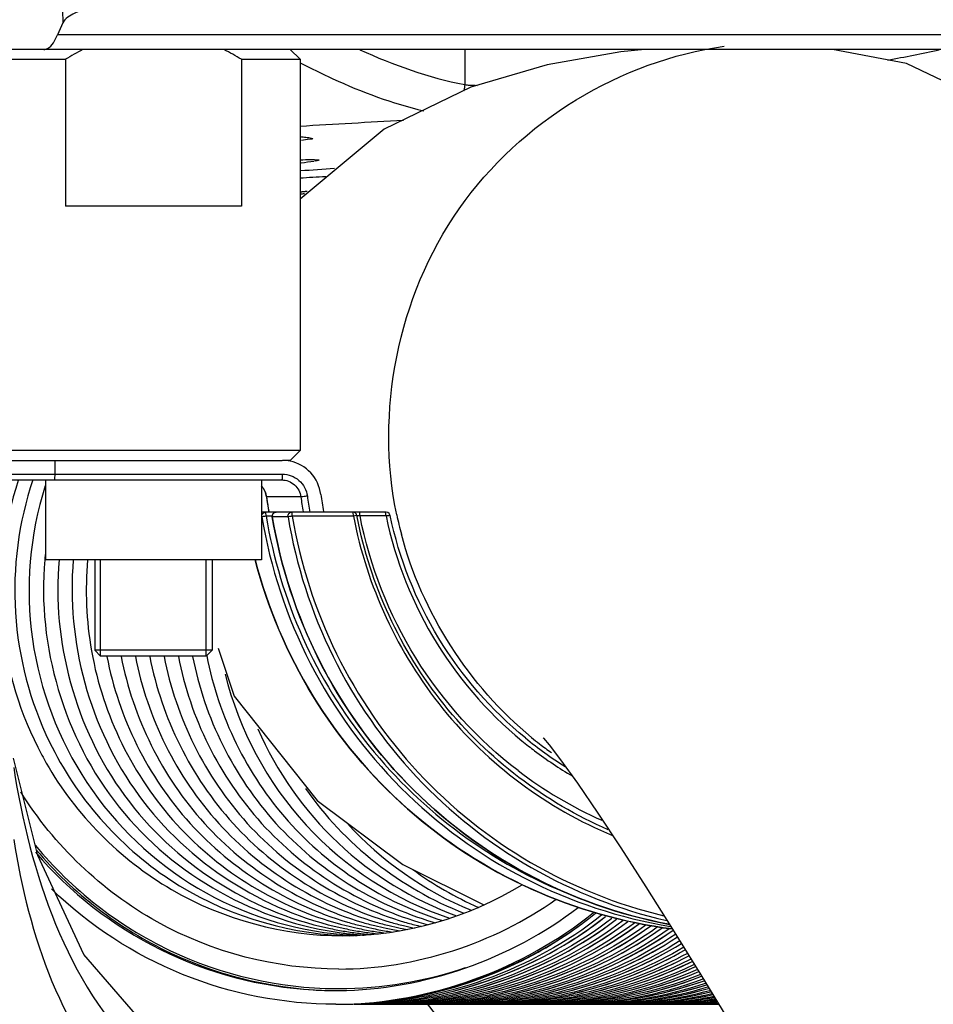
# Model space of a CAD drawing. Header units: millimetres. Extents: x 0 to 12486, y 0 to 8400.
# Tile 36 of 111: x 6519 to 6566, y 1746 to 1796. Entities that reach past the tile are written whole.
import ezdxf

# ---------------------------------------------------------------- set-up
doc = ezdxf.new("R2010")
doc.units = ezdxf.units.MM
doc.header["$LTSCALE"] = 653.4
doc.layers.get('0').update_dxf_attribs({"linetype": 'CONTINUOUS'})
for name, color, linetype in [('03__ASM_ALL_CURVES', 7, 'CONTINUOUS'), ('304103000240DXF_CONTINUOUS_LINE', 7, 'CONTINUOUS'), ('304104000155DXF_CONTINUOUS_LINE', 7, 'CONTINUOUS'), ('304105000138DXF_CONTINUOUS_LINE', 7, 'CONTINUOUS'), ('304105000438DXF_CONTINUOUS_LINE', 7, 'CONTINUOUS'), ('304106000022DXF_CONTINUOUS_LINE', 7, 'CONTINUOUS'), ('304109000079DXF_CONTINUOUS_LINE', 7, 'CONTINUOUS'), ('DRW0004_DXF_DIMENSION', 7, 'CONTINUOUS'), ('R25-1800XIANDXF_CONTINUOUS_LINE', 7, 'CONTINUOUS')]:
    doc.layers.add(name, color=color, linetype=linetype)
doc.styles.get("Standard").update_dxf_attribs({"font": 'txt', "width": 0.7})
doc.dimstyles.new('DIMSTYLE_1', dxfattribs={"dimtxt": 100, "dimasz": 60, "dimexe": 1.5, "dimexo": 0, "dimgap": 2.5, "dimtad": 0, "dimtih": 1, "dimtoh": 1, "dimdec": 1, "dimdsep": 46, "dimtxsty": 'Standard', "dimblk": '_FILLED', "dimblk1": '_FILLED', "dimblk2": '_FILLED', "dimcen": 0.09, "dimclrt": 5, "dimazin": 2, "dimtp": 0.5, "dimtm": 0.5, "dimtfac": 1, "dimtdec": 65535, "dimtofl": 0, "dimtmove": 0, "dimatfit": 3, "dimldrblk": '_FILLED', "dimfxl": 0, "dimtolj": 1, "dimarcsym": 0})

# ---------------------------------------------------------------- blocks, each defined once
blk = doc.blocks.new('*D1')
at = {"layer": 'DRW0004_DXF_DIMENSION', "color": 2, "linetype": 'Continuous'}
for start, end in [(285.876118, 360), (193, 267.297394)]:
    blk.add_arc((6436.31, 1986.422), 862.669, start, end, dxfattribs=at)
for points in [[(7303.889, 1926.215), (7298.979, 1986.422), (7289.897, 1926.702)], [(5618.035, 1736.217), (5595.752, 1792.364), (5604.512, 1732.595)]]:
    blk.add_solid(points, dxfattribs=at)
at = {"layer": 'DRW0004_DXF_DIMENSION', "color": 5, "linetype": 'Continuous', "insert": (6533.967, 1179.298), "char_height": 100, "width": 276.66667, "attachment_point": 2, "line_spacing_factor": 0.9}
blk.add_mtext('167\\fgdt;{\\fgdt;~}', dxfattribs=at)
blk = doc.blocks.new('_FILLED')
at = {"color": 0, "linetype": 'ByBlock'}
blk.add_solid([(0, 0), (-1, 0.11667), (-1, -0.11667)], dxfattribs=at)

msp = doc.modelspace()

# ---------------------------------------------------------------- linework, layer by layer
at = {"color": 2, "linetype": 'Continuous'}
for radius in [489.216, 316]:
    msp.add_circle((6436.31, 1986.422), radius, dxfattribs=at)
at = {"layer": '03__ASM_ALL_CURVES', "color": 4, "linetype": 'Continuous'}
for radius in [489.216, 316]:
    msp.add_circle((6436.31, 1986.422), radius, dxfattribs=at)
at = {"layer": '304103000240DXF_CONTINUOUS_LINE', "color": 9, "linetype": 'Continuous'}
msp.add_line((6541.587, 1794.422), (6541.587, 1792.633), dxfattribs=at)
at = {"layer": '304103000240DXF_CONTINUOUS_LINE', "color": 7, "linetype": 'Continuous'}
for p, q in [((6533.757, 1789.9), (6533.828, 1789.878)), ((6519.77, 1753.219), (6518.515, 1758.199))]:
    msp.add_line(p, q, dxfattribs=at)
msp.add_lwpolyline([(6527.65, 1743.22), (6525.081, 1744.736), (6522.111, 1748.172), (6519.77, 1753.219)], dxfattribs=at)
at = {"layer": '304103000240DXF_CONTINUOUS_LINE', "color": 9, "linetype": 'Continuous'}
for centre, radius, start, end in [((6489.376, 2167.857), 381.201, 281.16928, 281.57314), ((6469.173, 2928.669), 1139.956, 273.218276, 273.484118), ((6632.27, 2070.493), 351.563, 247.16235, 252.3804)]:
    msp.add_arc(centre, radius, start, end, dxfattribs=at)
at = {"layer": '304103000240DXF_CONTINUOUS_LINE', "color": 7, "linetype": 'Continuous'}
for centre, radius, start, end in [((6519.556, 1893.426), 105.684, 277.43211, 277.79484), ((6520.426, 1990.251), 202.418, 273.61707, 274.1092)]:
    msp.add_arc(centre, radius, start, end, dxfattribs=at)
at = {"layer": '304103000240DXF_CONTINUOUS_LINE', "color": 9, "linetype": 'Continuous'}
for points in [[(6536.225, 1794.411), (6537.941, 1793.634), (6539.737, 1792.984), (6541.587, 1792.633)], [(6518.528, 1757.72), (6519.354, 1752.383), (6521.222, 1746.658), (6525.12, 1742.921)]]:
    msp.add_open_spline(points, degree=3, dxfattribs=at)
for points, knots in [([(6533.176, 1793.743), (6533.725, 1793.459), (6535.756, 1792.466), (6537.892, 1791.666), (6539.491, 1791.291)], [0, 0, 0, 0, 0.273716, 1, 1, 1, 1]), ([(6541.587, 1792.633), (6541.587, 1792.576), (6541.576, 1792.459), (6541.548, 1792.345), (6541.53, 1792.289)], [0, 0, 0, 0, 0.492707, 1, 1, 1, 1]), ([(6541.587, 1792.633), (6541.666, 1792.614), (6541.878, 1792.598), (6542.09, 1792.593), (6542.221, 1792.592)], [0, 0, 0, 0, 0.380793, 1, 1, 1, 1]), ([(6518.528, 1754.036), (6519.292, 1749.189), (6521.561, 1742.316), (6527.074, 1738.45), (6528.581, 1737.784)], [0, 0, 0, 0, 0.748608, 1, 1, 1, 1]), ([(6514.943, 1752.209), (6515.782, 1747.138), (6518.386, 1739.978), (6524.262, 1736.095), (6525.854, 1735.423)], [0, 0, 0, 0, 0.748365, 1, 1, 1, 1])]:
    msp.add_open_spline(points, degree=3, knots=knots, dxfattribs=at)
at = {"layer": '304103000240DXF_CONTINUOUS_LINE', "color": 7, "linetype": 'Continuous'}
for points, knots in [([(6533.177, 1789.972), (6533.275, 1789.96), (6533.468, 1789.936), (6533.661, 1789.912), (6533.757, 1789.9)], [0, 0, 0, 0, 0.502992, 1, 1, 1, 1]), ([(6533.828, 1789.878), (6533.827, 1789.827), (6533.522, 1789.848), (6533.39, 1789.789), (6533.244, 1789.772)], [0, 0, 0, 0, 0.259757, 1, 1, 1, 1]), ([(6533.172, 1788.789), (6533.361, 1788.792), (6533.657, 1788.795), (6533.954, 1788.795), (6534.06, 1788.786)], [0, 0, 0, 0, 0.639118, 1, 1, 1, 1]), ([(6534.063, 1788.745), (6534.043, 1788.742), (6533.998, 1788.734), (6533.952, 1788.727), (6533.926, 1788.724)], [0, 0, 0, 0, 0.435234, 1, 1, 1, 1]), ([(6534.06, 1788.786), (6534.078, 1788.784), (6534.097, 1788.781), (6534.133, 1788.776), (6534.133, 1788.769)], [0, 0, 0, 0, 0.73071, 1, 1, 1, 1]), ([(6534.117, 1788.759), (6534.11, 1788.756), (6534.092, 1788.751), (6534.074, 1788.748), (6534.063, 1788.745)], [0, 0, 0, 0, 0.415519, 1, 1, 1, 1]), ([(6534.133, 1788.769), (6534.133, 1788.767), (6534.127, 1788.762), (6534.121, 1788.76), (6534.117, 1788.759)], [0, 0, 0, 0, 0.329219, 1, 1, 1, 1])]:
    msp.add_open_spline(points, degree=3, knots=knots, dxfattribs=at)
at = {"layer": '304104000155DXF_CONTINUOUS_LINE', "color": 7, "linetype": 'Continuous'}
for p, q in [((6532.671, 1794.422), (6533.171, 1793.922)), ((6518.171, 1793.922), (6521.171, 1793.922)), ((6521.171, 1793.922), (6521.171, 1786.422)), ((6530.171, 1793.922), (6533.171, 1793.922)), ((6530.171, 1793.922), (6530.171, 1786.422)), ((6533.171, 1793.922), (6533.171, 1773.922)), ((6530.171, 1786.422), (6521.171, 1786.422)), ((6533.171, 1773.922), (6518.171, 1773.922)), ((6532.671, 1773.422), (6533.171, 1773.922)), ((6532.671, 1773.422), (6532.326, 1773.422)), ((6522.671, 1768.342), (6522.671, 1763.722)), ((6528.671, 1768.342), (6528.671, 1763.722)), ((6528.671, 1763.722), (6522.671, 1763.722)), ((6522.971, 1763.422), (6522.671, 1763.722)), ((6528.371, 1763.422), (6528.671, 1763.722)), ((6528.371, 1763.422), (6522.971, 1763.422))]:
    msp.add_line(p, q, dxfattribs=at)
at = {"layer": '304104000155DXF_CONTINUOUS_LINE', "color": 2, "linetype": 'Continuous'}
for p, q in [((6522.971, 1763.422), (6522.971, 1768.342)), ((6528.371, 1763.422), (6528.371, 1768.342))]:
    msp.add_line(p, q, dxfattribs=at)
at = {"layer": '304104000155DXF_CONTINUOUS_LINE', "color": 7, "linetype": 'Continuous'}
for points in [[(6522.065, 1794.422), (6521.762, 1794.265), (6521.464, 1794.098), (6521.171, 1793.922)], [(6530.171, 1793.922), (6529.878, 1794.098), (6529.58, 1794.265), (6529.277, 1794.422)]]:
    msp.add_open_spline(points, degree=3, dxfattribs=at)
at = {"layer": '304105000138DXF_CONTINUOUS_LINE', "color": 7, "linetype": 'Continuous'}
for p, q in [((6517.046, 1773.422), (6532.263, 1773.422)), ((6517.345, 1772.422), (6532.227, 1772.422)), ((6520.146, 1772.422), (6520.146, 1768.342)), ((6531.196, 1772.422), (6531.196, 1768.342)), ((6531.57, 1770.765), (6531.564, 1770.805)), ((6531.614, 1770.772), (6531.606, 1770.812)), ((6534.364, 1770.803), (6534.371, 1770.764)), ((6534.407, 1770.811), (6534.415, 1770.772)), ((6531.196, 1768.342), (6520.146, 1768.342))]:
    msp.add_line(p, q, dxfattribs=at)
at = {"layer": '304105000138DXF_CONTINUOUS_LINE', "color": 9, "linetype": 'Continuous'}
for p, q in [((6520.63, 1773.422), (6520.63, 1772.722)), ((6517.045, 1772.722), (6532.263, 1772.722)), ((6531.454, 1771.554), (6531.456, 1771.553)), ((6533.211, 1771.553), (6531.456, 1771.553))]:
    msp.add_line(p, q, dxfattribs=at)
at = {"layer": '304105000138DXF_CONTINUOUS_LINE', "color": 7, "linetype": 'Continuous'}
for centre, radius, start, end in [((6532.263, 1771.443), 1.978, 78.2164, 89.9742), ((6555.874, 1774.766), 24.631, 187.4938, 189.2532), ((6557.67, 1774.768), 23.64, 187.494, 189.6544)]:
    msp.add_arc(centre, radius, start, end, dxfattribs=at)
at = {"layer": '304105000138DXF_CONTINUOUS_LINE', "color": 9, "linetype": 'Continuous'}
for centre, radius, start, end in [((6555.881, 1774.766), 24.636, 187.4933, 187.7076), ((6557.661, 1774.769), 24.661, 187.4936, 189.2636), ((6557.697, 1774.77), 24.362, 187.4937, 189.4557), ((6555.909, 1774.77), 24.664, 187.7078, 189.2523)]:
    msp.add_arc(centre, radius, start, end, dxfattribs=at)
at = {"layer": '304105000138DXF_CONTINUOUS_LINE', "color": 7, "linetype": 'Continuous'}
msp.add_open_spline([(6534.231, 1771.685), (6534.179, 1772.086), (6533.817, 1772.873), (6533.061, 1773.298), (6532.667, 1773.38)], degree=3, knots=[0, 0, 0, 0, 0.501066, 1, 1, 1, 1], dxfattribs=at)
at = {"layer": '304105000138DXF_CONTINUOUS_LINE', "color": 9, "linetype": 'Continuous'}
for points, knots in [([(6520.63, 1772.722), (6520.63, 1772.651), (6520.611, 1772.581), (6520.624, 1772.422), (6520.593, 1772.422)], [0, 0, 0, 0, 0.698704, 1, 1, 1, 1]), ([(6532.263, 1772.722), (6532.263, 1772.651), (6532.245, 1772.581), (6532.257, 1772.422), (6532.227, 1772.422)], [0, 0, 0, 0, 0.698704, 1, 1, 1, 1]), ([(6532.263, 1772.722), (6532.567, 1772.722), (6533.195, 1772.489), (6533.503, 1771.895), (6533.543, 1771.593)], [0, 0, 0, 0, 0.498776, 1, 1, 1, 1]), ([(6532.227, 1772.422), (6532.46, 1772.422), (6532.944, 1772.243), (6533.18, 1771.786), (6533.211, 1771.553)], [0, 0, 0, 0, 0.498777, 1, 1, 1, 1]), ([(6533.543, 1771.593), (6533.504, 1771.588), (6533.393, 1771.575), (6533.283, 1771.553), (6533.211, 1771.553)], [0, 0, 0, 0, 0.349378, 1, 1, 1, 1])]:
    msp.add_open_spline(points, degree=3, knots=knots, dxfattribs=at)
msp.add_open_spline([(6531.456, 1771.553), (6531.43, 1771.753), (6531.336, 1771.953), (6531.2, 1772.102)], degree=3, dxfattribs=at)
at = {"layer": '304105000138DXF_CONTINUOUS_LINE', "color": 7, "linetype": 'Continuous'}
msp.add_open_spline([(6531.2, 1772.1), (6531.335, 1771.952), (6531.427, 1771.753), (6531.454, 1771.554)], degree=3, dxfattribs=at)
at = {"layer": '304105000438DXF_CONTINUOUS_LINE', "color": 9, "linetype": 'Continuous'}
for p, q in [((6520.983, 1797.716), (6521.046, 1795.784)), ((6600.171, 1795.172), (6520.767, 1795.172))]:
    msp.add_line(p, q, dxfattribs=at)
at = {"layer": '304105000438DXF_CONTINUOUS_LINE', "color": 7, "linetype": 'Continuous'}
for p, q in [((6521.046, 1795.784), (6520.767, 1795.172)), ((6599.477, 1794.422), (6515.84, 1794.422))]:
    msp.add_line(p, q, dxfattribs=at)
for points, knots in [([(6526.597, 1797.078), (6525.948, 1797.078), (6524.716, 1797.018), (6523.036, 1796.762), (6521.827, 1796.407), (6521.154, 1796.021), (6521.046, 1795.784)], [0, 0, 0, 0, 0.334372, 0.636716, 0.865955, 1, 1, 1, 1]), ([(6520.073, 1794.422), (6520.134, 1794.422), (6520.483, 1794.537), (6520.647, 1794.907), (6520.767, 1795.172)], [0, 0, 0, 0, 0.17214, 1, 1, 1, 1])]:
    msp.add_open_spline(points, degree=3, knots=knots, dxfattribs=at)
at = {"layer": '304106000022DXF_CONTINUOUS_LINE', "color": 7, "linetype": 'Continuous'}
for p, q in [((6537.578, 1770.772), (6531.196, 1770.772)), ((6549.194, 1745.649), (6549.209, 1745.64))]:
    msp.add_line(p, q, dxfattribs=at)
at = {"layer": '304106000022DXF_CONTINUOUS_LINE', "color": 9, "linetype": 'Continuous'}
for p, q in [((6531.748, 1770.572), (6531.433, 1770.572)), ((6531.749, 1770.539), (6531.748, 1770.539)), ((6532.554, 1770.539), (6531.749, 1770.539)), ((6535.9, 1770.572), (6532.774, 1770.572)), ((6536.104, 1770.589), (6536.075, 1770.591)), ((6536.236, 1770.579), (6536.104, 1770.589)), ((6537.564, 1770.579), (6536.236, 1770.579))]:
    msp.add_line(p, q, dxfattribs=at)
at = {"layer": '304106000022DXF_CONTINUOUS_LINE', "color": 7, "linetype": 'Continuous'}
msp.add_lwpolyline([(6537.774, 1770.613), (6537.765, 1770.642), (6537.723, 1770.71), (6537.657, 1770.756), (6537.578, 1770.772)], dxfattribs=at)
at = {"layer": '304106000022DXF_CONTINUOUS_LINE', "color": 9, "linetype": 'Continuous'}
for centre, radius, start, end in [((6531.409, 1770.578), 0.194, 90.0124, 94.9955), ((6557.282, 1774.608), 20.096, 231.7971, 232.8948), ((6557.287, 1774.615), 20.105, 232.8955, 239.5118), ((6557.332, 1774.629), 21.462, 232.6665, 245.9908)]:
    msp.add_arc(centre, radius, start, end, dxfattribs=at)
at = {"layer": '304106000022DXF_CONTINUOUS_LINE', "color": 7, "linetype": 'Continuous'}
for centre, radius, start, end in [((6531.945, 1770.572), 0.2, 90, 189.4859), ((6535.876, 1770.572), 0.2, 10.8261, 90), ((6557.774, 1774.759), 22.095, 190.8261, 191.0087), ((6557.261, 1774.627), 19.873, 230.7707, 237.9697)]:
    msp.add_arc(centre, radius, start, end, dxfattribs=at)
at = {"layer": '304106000022DXF_CONTINUOUS_LINE', "color": 9, "linetype": 'Continuous'}
for points, knots in [([(6531.213, 1770.539), (6531.204, 1770.591), (6531.232, 1770.709), (6531.339, 1770.767), (6531.392, 1770.771)], [0, 0, 0, 0, 0.501176, 1, 1, 1, 1]), ([(6531.433, 1770.572), (6531.408, 1770.568), (6531.334, 1770.557), (6531.261, 1770.539), (6531.213, 1770.539)], [0, 0, 0, 0, 0.349515, 1, 1, 1, 1]), ([(6531.213, 1770.539), (6531.646, 1767.946), (6533.325, 1762.866), (6538.03, 1756.405), (6544.468, 1751.694), (6549.531, 1750.025), (6552.11, 1749.602)], [0, 0, 0, 0, 0.250751, 0.501036, 0.750749, 1, 1, 1, 1]), ([(6531.433, 1770.572), (6531.433, 1770.619), (6531.421, 1770.666), (6531.429, 1770.772), (6531.409, 1770.772)], [0, 0, 0, 0, 0.698656, 1, 1, 1, 1]), ([(6531.433, 1770.572), (6531.79, 1768.435), (6533.058, 1764.237), (6536.486, 1758.646), (6541.214, 1754.117), (6545.041, 1752.002), (6547.046, 1751.211)], [0, 0, 0, 0, 0.250614, 0.500872, 0.750663, 1, 1, 1, 1]), ([(6531.749, 1770.539), (6531.74, 1770.594), (6531.772, 1770.719), (6531.889, 1770.772), (6531.945, 1770.772)], [0, 0, 0, 0, 0.501358, 1, 1, 1, 1]), ([(6531.749, 1770.539), (6532.174, 1767.995), (6533.806, 1763.01), (6538.362, 1756.635), (6544.605, 1751.923), (6549.533, 1750.182), (6552.052, 1749.707)], [0, 0, 0, 0, 0.250737, 0.50102, 0.750743, 1, 1, 1, 1]), ([(6532.554, 1770.539), (6532.544, 1770.594), (6532.576, 1770.719), (6532.694, 1770.772), (6532.749, 1770.772)], [0, 0, 0, 0, 0.501358, 1, 1, 1, 1]), ([(6532.774, 1770.572), (6532.748, 1770.568), (6532.675, 1770.557), (6532.602, 1770.539), (6532.554, 1770.539)], [0, 0, 0, 0, 0.349515, 1, 1, 1, 1]), ([(6532.554, 1770.539), (6532.966, 1768.074), (6534.523, 1763.239), (6538.848, 1757.003), (6544.785, 1752.298), (6549.499, 1750.455), (6551.921, 1749.902)], [0, 0, 0, 0, 0.250714, 0.500994, 0.750731, 1, 1, 1, 1]), ([(6532.774, 1770.572), (6532.774, 1770.619), (6532.761, 1770.666), (6532.77, 1770.772), (6532.749, 1770.772)], [0, 0, 0, 0, 0.698656, 1, 1, 1, 1]), ([(6532.774, 1770.572), (6533.179, 1768.144), (6534.708, 1763.382), (6538.947, 1757.227), (6544.768, 1752.562), (6549.396, 1750.712), (6551.777, 1750.146)], [0, 0, 0, 0, 0.250708, 0.500988, 0.750728, 1, 1, 1, 1]), ([(6535.9, 1770.572), (6535.9, 1770.619), (6535.888, 1770.666), (6535.896, 1770.772), (6535.876, 1770.772)], [0, 0, 0, 0, 0.698678, 1, 1, 1, 1]), ([(6536.072, 1770.609), (6536.072, 1770.605), (6536.046, 1770.607), (6536.002, 1770.586), (6535.941, 1770.58), (6535.9, 1770.572)], [0, 0, 0, 0, 0.074978, 0.28648, 1, 1, 1, 1]), ([(6535.9, 1770.572), (6536.58, 1767.016), (6539.74, 1760.142), (6545.815, 1755.626), (6549.148, 1754.244)], [0, 0, 0, 0, 0.500869, 1, 1, 1, 1]), ([(6536.236, 1770.579), (6536.235, 1770.625), (6536.231, 1770.682), (6536.201, 1770.772), (6536.178, 1770.772)], [0, 0, 0, 0, 0.666661, 1, 1, 1, 1]), ([(6544.316, 1757.565), (6542.255, 1759.137), (6538.675, 1763.075), (6536.737, 1768.029), (6536.236, 1770.579)], [0, 0, 0, 0, 0.499404, 1, 1, 1, 1]), ([(6537.526, 1770.759), (6537.523, 1770.762), (6537.518, 1770.769), (6537.509, 1770.772), (6537.506, 1770.772)], [0, 0, 0, 0, 0.563365, 1, 1, 1, 1]), ([(6537.534, 1770.746), (6537.533, 1770.749), (6537.53, 1770.753), (6537.528, 1770.757), (6537.526, 1770.759)], [0, 0, 0, 0, 0.526107, 1, 1, 1, 1]), ([(6537.774, 1770.613), (6537.775, 1770.608), (6537.742, 1770.612), (6537.713, 1770.598), (6537.641, 1770.592), (6537.592, 1770.583), (6537.564, 1770.579)], [0, 0, 0, 0, 0.071254, 0.277539, 0.597888, 1, 1, 1, 1]), ([(6537.564, 1770.579), (6538.046, 1768.285), (6539.819, 1763.834), (6543.015, 1760.262), (6544.853, 1758.815)], [0, 0, 0, 0, 0.50051, 1, 1, 1, 1]), ([(6530.876, 1768.339), (6531.507, 1765.902), (6533.501, 1761.19), (6538.413, 1755.333), (6544.812, 1751.177), (6549.718, 1749.788), (6552.2, 1749.472)], [0, 0, 0, 0, 0.250741, 0.500993, 0.750701, 1, 1, 1, 1])]:
    msp.add_open_spline(points, degree=3, knots=knots, dxfattribs=at)
at = {"layer": '304106000022DXF_CONTINUOUS_LINE', "color": 7, "linetype": 'Continuous'}
for points, knots in [([(6552.012, 1749.715), (6549.497, 1750.193), (6544.577, 1751.938), (6538.347, 1756.65), (6533.8, 1763.02), (6532.172, 1767.999), (6531.748, 1770.539)], [0, 0, 0, 0, 0.249266, 0.498994, 0.749275, 1, 1, 1, 1]), ([(6548.928, 1754.544), (6545.699, 1755.935), (6539.828, 1760.385), (6536.759, 1767.077), (6536.086, 1770.54)], [0, 0, 0, 0, 0.499129, 1, 1, 1, 1]), ([(6544.693, 1759.233), (6542.95, 1760.656), (6539.927, 1764.126), (6538.239, 1768.407), (6537.774, 1770.613)], [0, 0, 0, 0, 0.499431, 1, 1, 1, 1]), ([(6552.203, 1749.472), (6549.721, 1749.787), (6544.816, 1751.175), (6538.416, 1755.329), (6533.504, 1761.184), (6531.508, 1765.894), (6530.877, 1768.331)], [0, 0, 0, 0, 0.249307, 0.499017, 0.749264, 1, 1, 1, 1])]:
    msp.add_open_spline(points, degree=3, knots=knots, dxfattribs=at)
at = {"layer": '304106000022DXF_CONTINUOUS_LINE', "color": 9, "linetype": 'Continuous'}
for points in [[(6537.555, 1770.676), (6537.551, 1770.7), (6537.545, 1770.725), (6537.534, 1770.746)], [(6537.564, 1770.579), (6537.563, 1770.611), (6537.561, 1770.644), (6537.555, 1770.676)]]:
    msp.add_open_spline(points, degree=3, dxfattribs=at)
at = {"layer": '304109000079DXF_CONTINUOUS_LINE', "color": 7, "linetype": 'Continuous'}
for p, q in [((6536.307, 1745.622), (6536.6, 1745.622)), ((6537.038, 1745.622), (6537.331, 1745.622)), ((6537.77, 1745.622), (6538.062, 1745.622)), ((6538.501, 1745.622), (6538.793, 1745.622)), ((6539.232, 1745.622), (6539.524, 1745.622)), ((6539.963, 1745.622), (6540.256, 1745.622)), ((6540.694, 1745.622), (6540.987, 1745.622)), ((6541.426, 1745.622), (6541.718, 1745.622)), ((6542.157, 1745.622), (6542.449, 1745.622)), ((6542.888, 1745.622), (6543.181, 1745.622)), ((6543.619, 1745.622), (6543.912, 1745.622)), ((6544.35, 1745.622), (6544.643, 1745.622)), ((6545.082, 1745.622), (6545.374, 1745.622)), ((6545.813, 1745.622), (6546.105, 1745.622)), ((6546.544, 1745.622), (6546.837, 1745.622)), ((6547.275, 1745.622), (6547.568, 1745.622)), ((6548.007, 1745.622), (6548.299, 1745.622)), ((6548.738, 1745.622), (6549.03, 1745.622)), ((6549.469, 1745.622), (6549.761, 1745.622)), ((6550.2, 1745.622), (6550.493, 1745.622)), ((6550.931, 1745.622), (6551.224, 1745.622)), ((6551.663, 1745.622), (6551.955, 1745.622)), ((6552.394, 1745.622), (6552.686, 1745.622)), ((6553.125, 1745.622), (6553.418, 1745.622)), ((6553.856, 1745.622), (6554.149, 1745.622))]:
    msp.add_line(p, q, dxfattribs=at)
for centre, radius, start, end in [((6534.995, 1767.066), 20.856, 91.4141, 95.044), ((6534.997, 1767.017), 20.205, 94.1892, 95.2103), ((6535.142, 1767.021), 20.201, 94.5875, 95.6207), ((6537.784, 1766.778), 17.739, 174.0453, 174.9331), ((6540.106, 1766.775), 17.867, 174.9625, 189.9436), ((6540.046, 1766.776), 17.808, 189.9788, 191.1279), ((6535.534, 1766.729), 17.674, 206.8147, 209.78), ((6549.313, 1766.635), 17.527, 233.7051, 246.3972), ((6538.277, 1766.479), 17.357, 257.9054, 260.3884), ((6539.008, 1766.479), 17.357, 257.9054, 260.3884), ((6539.735, 1766.456), 17.333, 255.9633, 257.9036), ((6540.478, 1766.503), 17.381, 253.6669, 255.9631), ((6539.739, 1766.479), 17.357, 257.9054, 260.3884), ((6540.466, 1766.456), 17.333, 255.9633, 257.9036), ((6541.209, 1766.503), 17.381, 253.6669, 255.9631), ((6540.47, 1766.479), 17.357, 257.9054, 260.3884), ((6541.197, 1766.456), 17.333, 255.9633, 257.9036), ((6541.94, 1766.503), 17.381, 253.6669, 255.9631), ((6541.201, 1766.477), 17.355, 257.9053, 260.2806), ((6541.928, 1766.456), 17.333, 255.9633, 257.9036), ((6542.671, 1766.503), 17.381, 253.6669, 255.9631), ((6541.928, 1766.454), 17.331, 257.9044, 259.0674), ((6542.66, 1766.457), 17.334, 255.9633, 257.8525), ((6543.402, 1766.503), 17.381, 253.6669, 255.9631), ((6543.395, 1766.472), 17.349, 255.9637, 256.5852), ((6544.135, 1766.508), 17.386, 253.6671, 255.3149), ((6544.869, 1766.517), 17.396, 253.6673, 254.0434), ((6536.089, 1766.449), 17.327, 267.5955, 268.7842), ((6536.823, 1766.513), 17.391, 265.1909, 267.568), ((6537.558, 1766.552), 17.431, 262.7883, 265.1912), ((6538.287, 1766.541), 17.42, 260.388, 262.7886), ((6537.555, 1766.527), 17.406, 265.1914, 266.353), ((6538.289, 1766.553), 17.431, 262.7883, 265.1373), ((6539.019, 1766.541), 17.42, 260.388, 262.7886), ((6539.02, 1766.554), 17.433, 262.7884, 263.9223), ((6539.75, 1766.541), 17.419, 260.3879, 262.7078), ((6540.479, 1766.53), 17.408, 260.3876, 261.4934), ((6546.809, 1766.633), 21.011, 270.6737, 289.505), ((6547.547, 1766.604), 20.983, 270.6561, 287.7482), ((6548.284, 1766.578), 20.956, 270.6413, 285.9867), ((6534.992, 1766.429), 20.107, 266.7192, 269.9976), ((6534.991, 1766.345), 20.023, 270, 270.1968), ((6534.991, 1766.358), 20.036, 270.1968, 270.4145), ((6549.02, 1766.556), 20.934, 270.6298, 284.2233), ((6549.754, 1766.541), 20.919, 270.6223, 282.4612), ((6550.486, 1766.536), 20.914, 270.6191, 280.6568), ((6534.991, 1766.32), 20.698, 270, 270.4007), ((6534.991, 1766.34), 20.718, 270.4006, 270.6037), ((6536.307, 1766.361), 20.74, 269.3931, 269.8098), ((6536.307, 1766.342), 20.721, 269.8098, 270), ((6536.6, 1766.342), 20.721, 270, 270.1902), ((6536.6, 1766.361), 20.74, 270.1902, 270.6068), ((6537.038, 1766.361), 20.74, 269.3931, 269.8098), ((6537.038, 1766.342), 20.721, 269.8098, 270), ((6537.331, 1766.342), 20.721, 270, 270.1902), ((6537.331, 1766.361), 20.74, 270.1902, 270.6068), ((6537.77, 1766.361), 20.74, 269.3931, 269.8098), ((6537.77, 1766.342), 20.721, 269.8098, 270), ((6538.062, 1766.342), 20.721, 270, 270.1902), ((6538.062, 1766.361), 20.74, 270.1902, 270.6068), ((6538.501, 1766.361), 20.74, 269.3931, 269.8098), ((6538.501, 1766.342), 20.721, 269.8098, 270), ((6538.793, 1766.342), 20.721, 270, 270.1902), ((6538.793, 1766.361), 20.74, 270.1902, 270.6068), ((6539.232, 1766.361), 20.74, 269.3931, 269.8098), ((6539.232, 1766.342), 20.721, 269.8098, 270), ((6539.524, 1766.342), 20.721, 270, 270.1902), ((6539.524, 1766.361), 20.74, 270.1902, 270.6068), ((6539.963, 1766.361), 20.74, 269.3931, 269.8098), ((6539.963, 1766.342), 20.721, 269.8098, 270), ((6540.256, 1766.342), 20.721, 270, 270.1902), ((6540.256, 1766.361), 20.74, 270.1902, 270.6068), ((6540.695, 1766.361), 20.74, 269.3931, 269.8098), ((6540.694, 1766.342), 20.721, 269.8098, 270), ((6540.987, 1766.342), 20.721, 270, 270.1902), ((6540.987, 1766.361), 20.74, 270.1902, 270.6068), ((6541.426, 1766.361), 20.74, 269.3931, 269.8098), ((6541.426, 1766.342), 20.721, 269.8098, 270), ((6541.718, 1766.342), 20.721, 270, 270.1902), ((6541.718, 1766.361), 20.74, 270.1902, 270.6068), ((6542.157, 1766.361), 20.74, 269.3931, 269.8098), ((6542.157, 1766.342), 20.721, 269.8098, 270), ((6542.449, 1766.342), 20.721, 270, 270.1902), ((6542.449, 1766.361), 20.74, 270.1902, 270.6068), ((6542.888, 1766.361), 20.74, 269.3931, 269.8098), ((6542.888, 1766.342), 20.721, 269.8098, 270), ((6543.181, 1766.342), 20.721, 270, 270.1902), ((6543.18, 1766.361), 20.74, 270.1902, 270.6068), ((6543.619, 1766.361), 20.74, 269.3931, 269.8098), ((6543.619, 1766.342), 20.721, 269.8098, 270), ((6543.912, 1766.342), 20.721, 270, 270.1902), ((6543.912, 1766.361), 20.74, 270.1902, 270.6068), ((6544.351, 1766.361), 20.74, 269.3931, 269.8098), ((6544.35, 1766.342), 20.721, 269.8098, 270), ((6544.643, 1766.342), 20.721, 270, 270.1902), ((6544.643, 1766.361), 20.74, 270.1902, 270.6068), ((6545.082, 1766.361), 20.74, 269.3931, 269.8098), ((6545.082, 1766.342), 20.721, 269.8098, 270), ((6545.374, 1766.342), 20.721, 270, 270.1902), ((6545.374, 1766.361), 20.74, 270.1902, 270.6068), ((6545.813, 1766.361), 20.74, 269.3931, 269.8098), ((6545.813, 1766.342), 20.721, 269.8098, 270), ((6546.105, 1766.342), 20.721, 270, 270.1902), ((6546.105, 1766.361), 20.74, 270.1902, 270.6068), ((6546.544, 1766.361), 20.74, 269.3931, 269.8098), ((6546.544, 1766.342), 20.721, 269.8098, 270), ((6546.837, 1766.342), 20.721, 270, 270.1902), ((6546.837, 1766.361), 20.74, 270.1902, 270.6068), ((6547.275, 1766.361), 20.74, 269.3931, 269.8098), ((6547.275, 1766.342), 20.721, 269.8098, 270), ((6547.568, 1766.342), 20.721, 270, 270.1902), ((6547.568, 1766.361), 20.74, 270.1902, 270.6068), ((6548.007, 1766.361), 20.74, 269.3931, 269.8098), ((6548.007, 1766.342), 20.721, 269.8098, 270), ((6548.299, 1766.342), 20.721, 270, 270.1902), ((6548.299, 1766.361), 20.74, 270.1902, 270.6068), ((6548.738, 1766.361), 20.74, 269.3931, 269.8098), ((6548.738, 1766.342), 20.721, 269.8098, 270), ((6549.03, 1766.342), 20.721, 270, 270.1902), ((6549.03, 1766.361), 20.74, 270.1902, 270.6068), ((6549.469, 1766.361), 20.74, 269.3931, 269.8098), ((6549.469, 1766.342), 20.721, 269.8098, 270), ((6549.761, 1766.342), 20.721, 270, 270.1902), ((6549.761, 1766.361), 20.74, 270.1902, 270.6068), ((6550.2, 1766.361), 20.74, 269.3931, 269.8098), ((6550.2, 1766.342), 20.721, 269.8098, 270), ((6550.493, 1766.342), 20.721, 270, 270.1902), ((6550.493, 1766.361), 20.74, 270.1902, 270.6068), ((6550.932, 1766.361), 20.74, 269.3931, 269.8098), ((6550.931, 1766.342), 20.721, 269.8098, 270), ((6551.224, 1766.342), 20.721, 270, 270.1902), ((6551.224, 1766.361), 20.74, 270.1902, 270.6068), ((6551.663, 1766.361), 20.74, 269.3931, 269.8098), ((6551.219, 1766.527), 20.905, 270.6164, 278.7603), ((6551.663, 1766.342), 20.721, 269.8098, 270), ((6551.955, 1766.342), 20.721, 270, 270.1902), ((6551.955, 1766.361), 20.74, 270.1902, 270.6068), ((6552.394, 1766.361), 20.74, 269.3931, 269.8098), ((6551.951, 1766.507), 20.885, 270.6133, 276.8582), ((6552.394, 1766.342), 20.721, 269.8098, 270), ((6552.686, 1766.342), 20.721, 270, 270.1902), ((6552.686, 1766.361), 20.74, 270.1902, 270.6068), ((6552.684, 1766.478), 20.856, 270.6104, 274.9524), ((6553.125, 1766.361), 20.74, 269.3931, 269.8098), ((6553.125, 1766.342), 20.721, 269.8098, 270), ((6553.418, 1766.342), 20.721, 270, 270.1902), ((6553.418, 1766.361), 20.74, 270.1902, 270.6068), ((6553.416, 1766.438), 20.817, 270.6081, 273.0445), ((6553.856, 1766.361), 20.74, 269.3931, 269.8098), ((6553.856, 1766.342), 20.721, 269.8098, 270), ((6554.149, 1766.355), 20.734, 270.0001, 270.6069), ((6554.148, 1766.389), 20.767, 270.6069, 271.1366), ((6554.588, 1766.361), 20.74, 269.3931, 269.8098), ((6554.588, 1766.342), 20.721, 269.8098, 270)]:
    msp.add_arc(centre, radius, start, end, dxfattribs=at)
at = {"layer": '304109000079DXF_CONTINUOUS_LINE', "color": 9, "linetype": 'Continuous'}
for centre, radius, start, end in [((6535.154, 1767.019), 20.103, 95.0355, 95.6832), ((6535.126, 1766.62), 20.198, 270.0669, 288.7762), ((6546.514, 1766.63), 21.008, 271.0618, 290.2192), ((6535.149, 1766.381), 19.959, 269.5734, 270), ((6546.809, 1766.625), 21.004, 270.2628, 289.5118), ((6547.252, 1766.601), 20.98, 271.0436, 288.4636), ((6547.547, 1766.596), 20.974, 270.2443, 287.7549), ((6547.989, 1766.575), 20.953, 271.0283, 286.702), ((6548.284, 1766.569), 20.947, 270.2288, 285.9931), ((6548.726, 1766.551), 20.929, 271.0159, 284.9374), ((6549.02, 1766.545), 20.924, 270.2167, 284.2293), ((6549.46, 1766.533), 20.912, 271.0072, 283.1729), ((6549.754, 1766.529), 20.907, 270.2085, 282.4669), ((6550.193, 1766.526), 20.904, 271.0027, 281.412), ((6550.487, 1766.522), 20.9, 270.2048, 280.6631), ((6550.925, 1766.522), 20.9, 271.0007, 279.5254), ((6536.307, 1766.331), 20.709, 270, 270.1901), ((6536.307, 1766.356), 20.734, 270.1902, 270.8018), ((6536.307, 1766.379), 20.757, 270.8017, 270.9918), ((6536.6, 1766.331), 20.709, 270, 270.1901), ((6537.038, 1766.331), 20.709, 270, 270.1901), ((6537.038, 1766.356), 20.734, 270.1902, 270.8018), ((6537.038, 1766.379), 20.757, 270.8017, 270.9918), ((6537.331, 1766.331), 20.709, 270, 270.1901), ((6537.77, 1766.331), 20.709, 270, 270.1901), ((6537.769, 1766.356), 20.734, 270.1902, 270.8018), ((6537.769, 1766.379), 20.757, 270.8017, 270.9918), ((6538.062, 1766.331), 20.709, 270, 270.1901), ((6538.501, 1766.331), 20.709, 270, 270.1901), ((6538.501, 1766.356), 20.734, 270.1902, 270.8018), ((6538.5, 1766.379), 20.757, 270.8017, 270.9918), ((6538.793, 1766.331), 20.709, 270, 270.1901), ((6539.232, 1766.331), 20.709, 270, 270.1901), ((6539.232, 1766.356), 20.734, 270.1902, 270.8018), ((6539.232, 1766.379), 20.757, 270.8017, 270.9918), ((6539.524, 1766.331), 20.709, 270, 270.1901), ((6539.963, 1766.331), 20.709, 270, 270.1901), ((6539.963, 1766.356), 20.734, 270.1902, 270.8018), ((6539.963, 1766.379), 20.757, 270.8017, 270.9918), ((6540.256, 1766.331), 20.709, 270, 270.1901), ((6540.694, 1766.331), 20.709, 270, 270.1901), ((6540.694, 1766.356), 20.734, 270.1902, 270.8018), ((6540.694, 1766.379), 20.757, 270.8017, 270.9918), ((6540.987, 1766.331), 20.709, 270, 270.1901), ((6541.426, 1766.331), 20.709, 270, 270.1901), ((6541.426, 1766.356), 20.734, 270.1902, 270.8018), ((6541.425, 1766.379), 20.757, 270.8017, 270.9918), ((6541.718, 1766.331), 20.709, 270, 270.1901), ((6542.157, 1766.331), 20.709, 270, 270.1901), ((6542.157, 1766.356), 20.734, 270.1902, 270.8018), ((6542.156, 1766.379), 20.757, 270.8017, 270.9918), ((6542.449, 1766.331), 20.709, 270, 270.1901), ((6542.888, 1766.331), 20.709, 270, 270.1901), ((6542.888, 1766.356), 20.734, 270.1902, 270.8018), ((6542.888, 1766.379), 20.757, 270.8017, 270.9918), ((6543.181, 1766.331), 20.709, 270, 270.1901), ((6543.619, 1766.331), 20.709, 270, 270.1901), ((6543.619, 1766.356), 20.734, 270.1902, 270.8018), ((6543.619, 1766.379), 20.757, 270.8017, 270.9918), ((6543.912, 1766.331), 20.709, 270, 270.1901), ((6544.35, 1766.331), 20.709, 270, 270.1901), ((6544.35, 1766.356), 20.734, 270.1902, 270.8018), ((6544.35, 1766.379), 20.757, 270.8017, 270.9918), ((6544.643, 1766.331), 20.709, 270, 270.1901), ((6545.082, 1766.331), 20.709, 270, 270.1901), ((6545.082, 1766.356), 20.734, 270.1902, 270.8018), ((6545.081, 1766.379), 20.757, 270.8017, 270.9918), ((6545.374, 1766.331), 20.709, 270, 270.1901), ((6545.813, 1766.331), 20.709, 270, 270.1901), ((6545.813, 1766.356), 20.734, 270.1902, 270.8018), ((6545.813, 1766.379), 20.757, 270.8017, 270.9918), ((6546.105, 1766.331), 20.709, 270, 270.1901), ((6546.544, 1766.331), 20.709, 270, 270.1901), ((6546.544, 1766.356), 20.734, 270.1902, 270.8018), ((6546.544, 1766.379), 20.757, 270.8017, 270.9918), ((6546.837, 1766.331), 20.709, 270, 270.1901), ((6547.275, 1766.331), 20.709, 270, 270.1901), ((6547.275, 1766.356), 20.734, 270.1902, 270.8018), ((6547.275, 1766.379), 20.757, 270.8017, 270.9918), ((6547.568, 1766.331), 20.709, 270, 270.1901), ((6548.007, 1766.331), 20.709, 270, 270.1901), ((6548.006, 1766.356), 20.734, 270.1902, 270.8018), ((6548.006, 1766.379), 20.757, 270.8017, 270.9918), ((6548.299, 1766.331), 20.709, 270, 270.1901), ((6548.738, 1766.331), 20.709, 270, 270.1901), ((6548.738, 1766.356), 20.734, 270.1902, 270.8018), ((6548.737, 1766.379), 20.757, 270.8017, 270.9918), ((6549.03, 1766.331), 20.709, 270, 270.1901), ((6549.469, 1766.331), 20.709, 270, 270.1901), ((6549.469, 1766.356), 20.734, 270.1902, 270.8018), ((6549.469, 1766.379), 20.757, 270.8017, 270.9918), ((6549.761, 1766.331), 20.709, 270, 270.1901), ((6550.2, 1766.331), 20.709, 270, 270.1901), ((6550.2, 1766.356), 20.734, 270.1902, 270.8018), ((6550.2, 1766.379), 20.757, 270.8017, 270.9918), ((6550.493, 1766.331), 20.709, 270, 270.1901), ((6550.931, 1766.331), 20.709, 270, 270.1901), ((6550.931, 1766.356), 20.734, 270.1902, 270.8018), ((6550.931, 1766.379), 20.757, 270.8017, 270.9918), ((6551.224, 1766.331), 20.709, 270, 270.1901), ((6551.219, 1766.511), 20.889, 270.2016, 278.7659), ((6551.663, 1766.331), 20.709, 270, 270.1901), ((6551.663, 1766.356), 20.734, 270.1902, 270.8018), ((6551.662, 1766.379), 20.757, 270.8017, 270.9918), ((6551.955, 1766.331), 20.709, 270, 270.1901), ((6551.658, 1766.509), 20.887, 270.9982, 277.6239), ((6551.952, 1766.49), 20.868, 270.198, 276.8629), ((6552.394, 1766.331), 20.709, 270, 270.1901), ((6552.394, 1766.356), 20.734, 270.1902, 270.8018), ((6552.393, 1766.379), 20.757, 270.8017, 270.9918), ((6552.686, 1766.331), 20.709, 270, 270.1901), ((6552.39, 1766.485), 20.864, 270.9955, 275.7181), ((6552.684, 1766.458), 20.836, 270.1946, 274.9559), ((6553.125, 1766.331), 20.709, 270, 270.1901), ((6553.125, 1766.356), 20.734, 270.1902, 270.8018), ((6553.125, 1766.379), 20.757, 270.8017, 270.9918), ((6553.418, 1766.331), 20.709, 270, 270.1901), ((6553.123, 1766.452), 20.83, 270.9933, 273.8097), ((6553.417, 1766.417), 20.795, 270.1919, 273.0468), ((6553.856, 1766.331), 20.709, 270, 270.1901), ((6553.856, 1766.356), 20.734, 270.1902, 270.8018), ((6553.855, 1766.404), 20.782, 270.8019, 271.9007), ((6554.149, 1766.36), 20.738, 270.0003, 271.1375)]:
    msp.add_arc(centre, radius, start, end, dxfattribs=at)
at = {"layer": '304109000079DXF_CONTINUOUS_LINE', "color": 7, "linetype": 'Continuous'}
for points, knots in [([(6518.762, 1772.392), (6518.027, 1770.187), (6517.427, 1765.439), (6518.712, 1760.83), (6519.76, 1758.756)], [0, 0, 0, 0, 0.500127, 1, 1, 1, 1]), ([(6519.505, 1772.429), (6518.779, 1770.265), (6518.164, 1765.612), (6519.365, 1761.074), (6520.36, 1759.022)], [0, 0, 0, 0, 0.500109, 1, 1, 1, 1]), ([(6520.135, 1772.116), (6519.348, 1769.618), (6518.893, 1764.196), (6521.774, 1756.629), (6527.616, 1751.047), (6532.776, 1749.401), (6535.365, 1749.183)], [0, 0, 0, 0, 0.250855, 0.501441, 0.751131, 1, 1, 1, 1]), ([(6520.114, 1768.344), (6519.725, 1763.958), (6522.434, 1754.547), (6531.027, 1749.809), (6535.369, 1749.26)], [0, 0, 0, 0, 0.501492, 1, 1, 1, 1]), ([(6520.845, 1768.344), (6520.477, 1764.188), (6522.842, 1755.327), (6530.583, 1750.377), (6534.64, 1749.508)], [0, 0, 0, 0, 0.501408, 1, 1, 1, 1]), ([(6521.576, 1768.344), (6521.208, 1764.188), (6523.574, 1755.327), (6531.315, 1750.377), (6535.371, 1749.508)], [0, 0, 0, 0, 0.501408, 1, 1, 1, 1]), ([(6522.572, 1763.339), (6523.206, 1760.12), (6526.349, 1753.924), (6532.363, 1750.432), (6535.531, 1749.641)], [0, 0, 0, 0, 0.501201, 1, 1, 1, 1]), ([(6523.291, 1763.404), (6523.893, 1760.282), (6526.854, 1754.263), (6532.553, 1750.713), (6535.59, 1749.823)], [0, 0, 0, 0, 0.501166, 1, 1, 1, 1]), ([(6524.022, 1763.404), (6524.624, 1760.282), (6527.586, 1754.263), (6533.284, 1750.713), (6536.321, 1749.823)], [0, 0, 0, 0, 0.501166, 1, 1, 1, 1]), ([(6524.753, 1763.404), (6525.355, 1760.282), (6528.317, 1754.263), (6534.015, 1750.713), (6537.052, 1749.823)], [0, 0, 0, 0, 0.501166, 1, 1, 1, 1]), ([(6525.488, 1763.385), (6526.093, 1760.267), (6529.056, 1754.257), (6534.75, 1750.712), (6537.783, 1749.823)], [0, 0, 0, 0, 0.501165, 1, 1, 1, 1]), ([(6526.216, 1763.404), (6526.818, 1760.282), (6529.779, 1754.263), (6535.478, 1750.713), (6538.515, 1749.823)], [0, 0, 0, 0, 0.501166, 1, 1, 1, 1]), ([(6526.947, 1763.404), (6527.549, 1760.282), (6530.51, 1754.263), (6536.209, 1750.713), (6539.246, 1749.823)], [0, 0, 0, 0, 0.501166, 1, 1, 1, 1]), ([(6527.678, 1763.404), (6528.28, 1760.282), (6531.242, 1754.263), (6536.94, 1750.713), (6539.977, 1749.823)], [0, 0, 0, 0, 0.501166, 1, 1, 1, 1]), ([(6528.404, 1763.43), (6528.994, 1760.347), (6531.886, 1754.397), (6537.463, 1750.827), (6540.448, 1749.902)], [0, 0, 0, 0, 0.501151, 1, 1, 1, 1]), ([(6529.34, 1762.499), (6530.042, 1759.662), (6532.909, 1754.262), (6538.051, 1750.944), (6540.811, 1750.02)], [0, 0, 0, 0, 0.501082, 1, 1, 1, 1]), ([(6531.015, 1759.705), (6531.961, 1757.522), (6534.765, 1753.506), (6538.946, 1750.949), (6541.176, 1750.147)], [0, 0, 0, 0, 0.500895, 1, 1, 1, 1]), ([(6520.36, 1759.022), (6521.718, 1756.22), (6526.012, 1751.263), (6532.265, 1749.267), (6535.362, 1749.137)], [0, 0, 0, 0, 0.50103, 1, 1, 1, 1]), ([(6520.194, 1757.951), (6521.701, 1755.317), (6526.168, 1750.766), (6532.334, 1749.122), (6535.357, 1749.122)], [0, 0, 0, 0, 0.500978, 1, 1, 1, 1]), ([(6519.684, 1753.512), (6521.549, 1751.306), (6526.279, 1747.656), (6532.11, 1746.343), (6534.992, 1746.322)], [0, 0, 0, 0, 0.500597, 1, 1, 1, 1]), ([(6519.643, 1753.389), (6521.401, 1751.343), (6525.779, 1747.922), (6531.153, 1746.509), (6533.841, 1746.355)], [0, 0, 0, 0, 0.500553, 1, 1, 1, 1]), ([(6534.991, 1745.622), (6532.33, 1745.622), (6526.952, 1746.663), (6522.37, 1749.661), (6520.453, 1751.515)], [0, 0, 0, 0, 0.499521, 1, 1, 1, 1])]:
    msp.add_open_spline(points, degree=3, knots=knots, dxfattribs=at)
at = {"layer": '304109000079DXF_CONTINUOUS_LINE', "color": 9, "linetype": 'Continuous'}
for points, knots in [([(6535.149, 1747.422), (6531.95, 1747.422), (6525.434, 1749.094), (6520.587, 1753.753), (6518.889, 1756.475)], [0, 0, 0, 0, 0.499228, 1, 1, 1, 1]), ([(6519.631, 1753.746), (6521.485, 1751.504), (6526.223, 1747.784), (6532.098, 1746.444), (6535.001, 1746.422)], [0, 0, 0, 0, 0.500609, 1, 1, 1, 1]), ([(6535.206, 1745.622), (6538.701, 1745.634), (6543.485, 1746.898), (6547.357, 1749.534), (6548.273, 1750.275)], [0, 0, 0, 0, 0.74787, 1, 1, 1, 1])]:
    msp.add_open_spline(points, degree=3, knots=knots, dxfattribs=at)
at = {"layer": '304109000079DXF_CONTINUOUS_LINE', "color": 7, "linetype": 'Continuous'}
for points in [[(6533.443, 1756.654), (6535.402, 1753.831), (6538.339, 1751.516), (6541.546, 1750.282)], [(6535.579, 1754.884), (6537.312, 1752.967), (6539.528, 1751.405), (6541.919, 1750.424)], [(6535.357, 1749.122), (6538.533, 1749.122), (6541.821, 1750.061), (6544.522, 1751.734)], [(6535.136, 1746.322), (6539.457, 1746.354), (6543.97, 1747.925), (6547.383, 1750.576)], [(6535.209, 1745.623), (6539.806, 1745.671), (6544.611, 1747.414), (6548.177, 1750.315)], [(6535.357, 1745.623), (6539.933, 1745.672), (6544.716, 1747.397), (6548.276, 1750.274)], [(6536.088, 1745.623), (6540.578, 1745.671), (6545.264, 1747.327), (6548.793, 1750.103)], [(6536.819, 1745.623), (6541.239, 1745.67), (6545.845, 1747.27), (6549.347, 1749.965)], [(6537.55, 1745.623), (6541.912, 1745.669), (6546.454, 1747.225), (6549.934, 1749.855)], [(6538.282, 1745.623), (6542.586, 1745.669), (6547.064, 1747.18), (6550.52, 1749.746)], [(6539.013, 1745.623), (6543.26, 1745.668), (6547.673, 1747.137), (6551.105, 1749.639)], [(6539.744, 1745.623), (6543.933, 1745.667), (6548.283, 1747.094), (6551.689, 1749.532)], [(6540.475, 1745.623), (6544.597, 1745.667), (6548.871, 1747.044), (6552.247, 1749.41)], [(6541.206, 1745.623), (6545.129, 1745.665), (6549.184, 1746.905), (6552.462, 1749.06)], [(6541.938, 1745.623), (6545.661, 1745.662), (6549.497, 1746.774), (6552.668, 1748.725)], [(6542.669, 1745.623), (6546.191, 1745.66), (6549.81, 1746.65), (6552.863, 1748.406)], [(6543.4, 1745.623), (6546.72, 1745.658), (6550.121, 1746.533), (6553.047, 1748.102)], [(6544.131, 1745.623), (6547.249, 1745.656), (6550.433, 1746.425), (6553.223, 1747.815)], [(6544.863, 1745.623), (6547.777, 1745.654), (6550.746, 1746.323), (6553.392, 1747.545)], [(6545.594, 1745.623), (6548.305, 1745.652), (6551.061, 1746.23), (6553.555, 1747.293)], [(6546.325, 1745.623), (6548.828, 1745.65), (6551.366, 1746.142), (6553.697, 1747.053)]]:
    msp.add_open_spline(points, degree=3, dxfattribs=at)
at = {"layer": '304109000079DXF_CONTINUOUS_LINE', "color": 9, "linetype": 'Continuous'}
for points in [[(6535.149, 1747.422), (6539.039, 1747.422), (6543.095, 1748.727), (6546.26, 1750.988)], [(6548.584, 1750.172), (6545.078, 1747.383), (6540.415, 1745.703), (6535.935, 1745.625)], [(6535.937, 1745.622), (6540.475, 1745.637), (6545.225, 1747.298), (6548.791, 1750.104)], [(6549.11, 1750.01), (6545.634, 1747.316), (6541.063, 1745.701), (6536.666, 1745.625)], [(6536.668, 1745.622), (6541.135, 1745.637), (6545.805, 1747.241), (6549.345, 1749.966)], [(6549.697, 1749.9), (6546.244, 1747.27), (6541.737, 1745.7), (6537.397, 1745.625)], [(6537.4, 1745.622), (6541.809, 1745.637), (6546.414, 1747.196), (6549.931, 1749.856)], [(6550.283, 1749.79), (6546.853, 1747.225), (6542.411, 1745.699), (6538.128, 1745.625)], [(6538.131, 1745.622), (6542.482, 1745.636), (6547.023, 1747.152), (6550.517, 1749.747)], [(6550.868, 1749.682), (6547.463, 1747.18), (6543.084, 1745.698), (6538.86, 1745.625)], [(6538.862, 1745.622), (6543.156, 1745.636), (6547.633, 1747.109), (6551.102, 1749.639)], [(6551.453, 1749.575), (6548.073, 1747.137), (6543.758, 1745.697), (6539.591, 1745.625)], [(6539.593, 1745.622), (6543.83, 1745.636), (6548.242, 1747.066), (6551.686, 1749.533)], [(6552.037, 1749.47), (6548.683, 1747.094), (6544.431, 1745.696), (6540.322, 1745.625)], [(6540.324, 1745.622), (6544.494, 1745.636), (6548.832, 1747.018), (6552.246, 1749.411)], [(6552.376, 1749.199), (6549.095, 1746.985), (6545.01, 1745.693), (6541.053, 1745.625)], [(6541.056, 1745.622), (6545.027, 1745.635), (6549.144, 1746.879), (6552.461, 1749.061)], [(6552.587, 1748.859), (6549.41, 1746.85), (6545.543, 1745.69), (6541.785, 1745.625)], [(6541.787, 1745.622), (6545.558, 1745.635), (6549.456, 1746.749), (6552.668, 1748.727)], [(6552.786, 1748.533), (6549.723, 1746.722), (6546.073, 1745.687), (6542.516, 1745.625)], [(6542.518, 1745.622), (6546.089, 1745.634), (6549.767, 1746.626), (6552.862, 1748.407)], [(6552.974, 1748.223), (6550.036, 1746.601), (6546.602, 1745.683), (6543.247, 1745.625)], [(6543.249, 1745.622), (6546.618, 1745.633), (6550.078, 1746.511), (6553.047, 1748.103)], [(6553.153, 1747.929), (6550.348, 1746.488), (6547.131, 1745.68), (6543.978, 1745.625)], [(6543.98, 1745.622), (6547.147, 1745.632), (6550.389, 1746.403), (6553.223, 1747.816)], [(6553.325, 1747.652), (6550.661, 1746.383), (6547.659, 1745.676), (6544.709, 1745.625)], [(6544.712, 1745.622), (6547.675, 1745.632), (6550.701, 1746.303), (6553.391, 1747.546)], [(6553.49, 1747.392), (6550.976, 1746.285), (6548.187, 1745.673), (6545.441, 1745.625)], [(6545.443, 1745.622), (6548.204, 1745.631), (6551.015, 1746.211), (6553.554, 1747.294)], [(6553.643, 1747.148), (6551.287, 1746.194), (6548.713, 1745.669), (6546.172, 1745.625)], [(6546.174, 1745.622), (6548.727, 1745.63), (6551.32, 1746.124), (6553.697, 1747.053)]]:
    msp.add_open_spline(points, degree=3, dxfattribs=at)
at = {"layer": 'R25-1800XIANDXF_CONTINUOUS_LINE', "color": 7, "linetype": 'Continuous'}
for p, q in [((6541.898, 1792.49), (6537.476, 1790.353)), ((6537.476, 1790.353), (6533.171, 1786.781)), ((6538.425, 1752.769), (6542.56, 1750.696)), ((6543.049, 1741.277), (6539.584, 1745.773))]:
    msp.add_line(p, q, dxfattribs=at)
for points in [[(6550.806, 1794.422), (6549.57, 1794.31), (6545.804, 1793.647), (6541.898, 1792.49)], [(6591.098, 1762.583), (6588.732, 1766.461), (6586.456, 1770.144), (6584.271, 1773.611), (6582.151, 1776.871), (6580.072, 1779.923), (6578.027, 1782.73), (6575.872, 1785.421), (6573.159, 1788.273), (6569.387, 1791.223), (6564.18, 1793.706), (6560.385, 1794.422)], [(6528.984, 1763.827), (6529.809, 1761.367), (6534.051, 1756.041), (6538.425, 1752.769)], [(6545.606, 1759.232), (6545.61, 1759.228), (6545.902, 1758.884), (6546.492, 1758.12), (6547.35, 1756.924), (6548.395, 1755.396), (6549.571, 1753.613), (6550.851, 1751.623), (6552.217, 1749.454), (6553.665, 1747.119), (6555.186, 1744.642), (6556.773, 1742.04), (6558.42, 1739.328), (6561.888, 1733.607)]]:
    msp.add_lwpolyline(points, dxfattribs=at)
at = {"layer": 'R25-1800XIANDXF_CONTINUOUS_LINE', "color": 9, "linetype": 'Continuous'}
for centre, radius, start, end in [((6557.725, 1774.744), 20.036, 191.8396, 194.7487), ((6557.543, 1774.544), 19.768, 230.6379, 232.168), ((6557.572, 1774.581), 19.815, 232.1681, 234.3299)]:
    msp.add_arc(centre, radius, start, end, dxfattribs=at)
msp.add_open_spline([(6538.116, 1770.633), (6537.023, 1775.843), (6539.261, 1787.664), (6549.603, 1793.866), (6554.85, 1794.587)], degree=3, knots=[0, 0, 0, 0, 0.501247, 1, 1, 1, 1], dxfattribs=at)
msp.add_open_spline([(6545.006, 1759.26), (6541.827, 1761.868), (6539.396, 1765.668), (6538.35, 1769.644)], degree=3, dxfattribs=at)

# ---------------------------------------------------------------- dimensions: what is measured, and where the dimension line sits
at = {"layer": 'DRW0004_DXF_DIMENSION', "color": 2, "linetype": 'Continuous'}
dim = msp.add_angular_dim_2l(base=(6533.967, 1129.298), line1=((5604.157, 1794.304), (5595.752, 1792.364)), line2=((7290.352, 1986.422), (7298.979, 1986.422)), dimstyle='DIMSTYLE_1', dxfattribs=at)
dim.commit()
dim.dimension.update_dxf_attribs({"geometry": '*D1', "text_midpoint": (6533.967, 1129.298), "dimtype": 162})

doc.saveas('drawing.dxf')
